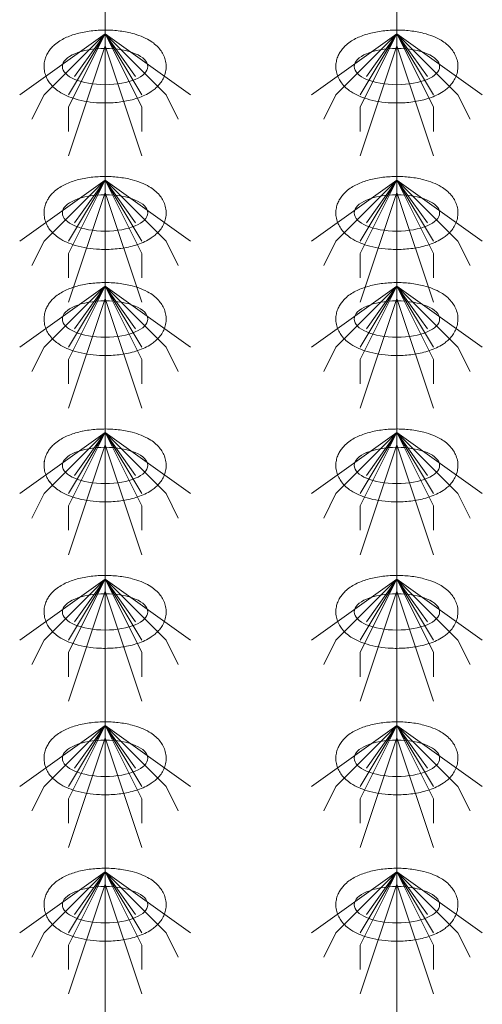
# Model space of a CAD drawing. Header units: metres. Extents: x 703769 to 722343, y 4313031 to 4317457.
# Tile 93 of 256: x 707762.14 to 707764.42, y 4313307.02 to 4313311.86. Entities that reach past the tile are written whole.
import ezdxf

# ---------------------------------------------------------------- set-up
doc = ezdxf.new("R2010")
doc.units = ezdxf.units.M
doc.header["$LTSCALE"] = 0.5
doc.layers.add('粗实线层', color=7, linetype='Continuous', lineweight=35)
doc.layers.add('设备', color=6, linetype='Continuous', lineweight=18)

# ---------------------------------------------------------------- blocks, each defined once
blk = doc.blocks.new('hh_1')
at = {"layer": '设备'}
for p, q in [((-268840, 164960), (-268910, 164910)), ((-268840, 164960), (-268890, 164910)), ((-268840, 164960), (-268870, 164900)), ((-268840, 164960), (-268870, 164910)), ((-268840, 164960), (-268865, 164925)), ((-268840, 164960), (-268790, 164910)), ((-268840, 164960), (-268815, 164925)), ((-268840, 164960), (-268770, 164910)), ((-268840, 164960), (-268810, 164910)), ((-268840, 164960), (-268810, 164900)), ((-268840, 164950), (-268870, 164860)), ((-268840, 164950), (-268810, 164860)), ((-268890, 164910), (-268900, 164890)), ((-268790, 164910), (-268780, 164890)), ((-268870, 164900), (-268870, 164880)), ((-268810, 164900), (-268810, 164880))]:
    blk.add_line(p, q, dxfattribs=at)
blk = doc.blocks.new('dawda')
at = {"layer": '设备', "color": 7}
for p, q in [((544647.28, 33373.42), (544647.28, 31373.38)), ((544886.44, 33373.42), (544886.44, 31373.38))]:
    blk.add_line(p, q, dxfattribs=at)
for centre in [(544647.28, 32957.5), (544886.43, 32957.5), (544647.28, 32837.5), (544886.43, 32837.5), (544647.28, 32750.55), (544886.44, 32750.55), (544647.28, 32630.55), (544647.28, 32630.55), (544886.43, 32630.55), (544886.44, 32630.55), (544647.28, 32510.55), (544886.43, 32510.55), (544647.28, 32390.55), (544886.43, 32390.55), (544647.28, 32270.55), (544886.43, 32270.55)]:
    blk.add_ellipse(centre, major_axis=(-35.04, 0), ratio=0.42498, dxfattribs=at)
for points in [[(544597.24, 32957.5), (544597.24, 32958.9), (544597.38, 32960.29), (544597.91, 32962.99), (544598.3, 32964.29), (544599.27, 32966.73), (544599.85, 32967.87), (544601.13, 32969.99), (544601.83, 32970.97), (544603.3, 32972.78), (544604.08, 32973.61), (544606.19, 32975.63), (544607.58, 32976.73), (544610.44, 32978.69), (544611.92, 32979.56), (544614.97, 32981.12), (544616.54, 32981.82), (544619.76, 32983.08), (544621.42, 32983.64), (544626.7, 32985.19), (544630.46, 32985.97), (544638.22, 32987.05), (544642.2, 32987.34), (544650.2, 32987.43), (544654.2, 32987.23), (544662.03, 32986.33), (544665.85, 32985.64), (544672.01, 32984.02), (544674.44, 32983.23), (544679.13, 32981.37), (544681.38, 32980.29), (544685.03, 32978.1), (544686.49, 32977.1), (544689.3, 32974.8), (544690.64, 32973.51), (544692.78, 32970.93), (544693.62, 32969.74), (544695.11, 32967.13), (544695.76, 32965.7), (544696.75, 32962.63), (544697.09, 32960.99), (544697.38, 32957.65), (544697.32, 32955.95), (544696.82, 32952.65), (544696.39, 32951.07), (544695.23, 32948.12), (544694.52, 32946.75), (544692.93, 32944.27), (544692.05, 32943.15), (544690.21, 32941.1), (544689.24, 32940.18), (544687.24, 32938.49), (544686.21, 32937.73), (544683.43, 32935.87), (544681.63, 32934.88), (544677.92, 32933.12), (544676, 32932.36), (544672.04, 32931.01), (544670, 32930.42), (544663.93, 32928.98), (544659.78, 32928.33), (544651.29, 32927.6), (544646.96, 32927.52), (544639.24, 32927.88), (544635.82, 32928.23), (544629.17, 32929.3), (544625.94, 32930.02), (544620.47, 32931.65), (544618.17, 32932.49), (544613.74, 32934.44), (544611.62, 32935.56), (544608.18, 32937.83), (544606.82, 32938.85), (544604.22, 32941.2), (544602.98, 32942.52), (544601.02, 32945.15), (544600.26, 32946.37), (544598.93, 32949.02), (544598.37, 32950.46), (544597.56, 32953.51), (544597.31, 32955.12), (544597.25, 32957), (544597.24, 32957.25), (544597.24, 32957.5)], [(544836.4, 32957.5), (544836.4, 32958.9), (544836.54, 32960.29), (544837.07, 32962.99), (544837.46, 32964.29), (544838.43, 32966.73), (544839, 32967.87), (544840.28, 32969.99), (544840.98, 32970.97), (544842.45, 32972.78), (544843.23, 32973.61), (544845.35, 32975.63), (544846.73, 32976.73), (544849.59, 32978.69), (544851.07, 32979.56), (544854.12, 32981.12), (544855.69, 32981.82), (544858.92, 32983.08), (544860.57, 32983.64), (544865.85, 32985.19), (544869.62, 32985.97), (544877.37, 32987.05), (544881.36, 32987.34), (544889.35, 32987.43), (544893.36, 32987.23), (544901.18, 32986.33), (544905, 32985.64), (544911.16, 32984.02), (544913.6, 32983.23), (544918.28, 32981.37), (544920.53, 32980.29), (544924.19, 32978.1), (544925.65, 32977.1), (544928.45, 32974.8), (544929.8, 32973.51), (544931.93, 32970.93), (544932.77, 32969.74), (544934.26, 32967.13), (544934.91, 32965.7), (544935.9, 32962.63), (544936.25, 32960.99), (544936.53, 32957.65), (544936.48, 32955.95), (544935.98, 32952.65), (544935.54, 32951.07), (544934.38, 32948.12), (544933.67, 32946.75), (544932.08, 32944.27), (544931.21, 32943.15), (544929.36, 32941.1), (544928.39, 32940.18), (544926.39, 32938.49), (544925.36, 32937.73), (544922.58, 32935.87), (544920.79, 32934.88), (544917.07, 32933.12), (544915.15, 32932.36), (544911.19, 32931.01), (544909.15, 32930.42), (544903.09, 32928.98), (544898.93, 32928.33), (544890.44, 32927.6), (544886.12, 32927.52), (544878.39, 32927.88), (544874.97, 32928.23), (544868.32, 32929.3), (544865.09, 32930.02), (544859.62, 32931.65), (544857.32, 32932.49), (544852.9, 32934.44), (544850.77, 32935.56), (544847.34, 32937.83), (544845.98, 32938.85), (544843.38, 32941.2), (544842.14, 32942.52), (544840.18, 32945.15), (544839.41, 32946.37), (544838.08, 32949.02), (544837.52, 32950.46), (544836.71, 32953.51), (544836.47, 32955.12), (544836.4, 32957), (544836.4, 32957.25), (544836.4, 32957.5)], [(544597.24, 32837.5), (544597.24, 32838.9), (544597.38, 32840.29), (544597.91, 32842.99), (544598.3, 32844.29), (544599.27, 32846.73), (544599.85, 32847.87), (544601.13, 32849.99), (544601.83, 32850.97), (544603.3, 32852.78), (544604.08, 32853.61), (544606.19, 32855.63), (544607.58, 32856.73), (544610.44, 32858.69), (544611.92, 32859.56), (544614.97, 32861.12), (544616.54, 32861.82), (544619.76, 32863.08), (544621.42, 32863.64), (544626.7, 32865.19), (544630.46, 32865.97), (544638.22, 32867.05), (544642.2, 32867.34), (544650.2, 32867.43), (544654.2, 32867.23), (544662.03, 32866.33), (544665.85, 32865.64), (544672.01, 32864.02), (544674.44, 32863.23), (544679.13, 32861.37), (544681.38, 32860.29), (544685.03, 32858.1), (544686.49, 32857.1), (544689.3, 32854.8), (544690.64, 32853.51), (544692.78, 32850.93), (544693.62, 32849.74), (544695.11, 32847.13), (544695.76, 32845.7), (544696.75, 32842.63), (544697.09, 32840.99), (544697.38, 32837.65), (544697.32, 32835.95), (544696.82, 32832.65), (544696.39, 32831.07), (544695.23, 32828.12), (544694.52, 32826.75), (544692.93, 32824.27), (544692.05, 32823.15), (544690.21, 32821.1), (544689.24, 32820.18), (544687.24, 32818.49), (544686.21, 32817.73), (544683.43, 32815.87), (544681.63, 32814.88), (544677.92, 32813.12), (544676, 32812.36), (544672.04, 32811.01), (544670, 32810.42), (544663.93, 32808.98), (544659.78, 32808.33), (544651.29, 32807.6), (544646.96, 32807.52), (544639.24, 32807.88), (544635.82, 32808.23), (544629.17, 32809.3), (544625.94, 32810.02), (544620.47, 32811.65), (544618.17, 32812.49), (544613.74, 32814.44), (544611.62, 32815.56), (544608.18, 32817.83), (544606.82, 32818.85), (544604.22, 32821.2), (544602.98, 32822.52), (544601.02, 32825.15), (544600.26, 32826.37), (544598.93, 32829.02), (544598.37, 32830.46), (544597.56, 32833.51), (544597.31, 32835.12), (544597.25, 32837), (544597.24, 32837.25), (544597.24, 32837.5)], [(544836.4, 32837.5), (544836.4, 32838.9), (544836.54, 32840.29), (544837.07, 32842.99), (544837.46, 32844.29), (544838.43, 32846.73), (544839, 32847.87), (544840.28, 32849.99), (544840.98, 32850.97), (544842.45, 32852.78), (544843.23, 32853.61), (544845.35, 32855.63), (544846.73, 32856.73), (544849.59, 32858.69), (544851.07, 32859.56), (544854.12, 32861.12), (544855.69, 32861.82), (544858.92, 32863.08), (544860.57, 32863.64), (544865.85, 32865.19), (544869.62, 32865.97), (544877.37, 32867.05), (544881.36, 32867.34), (544889.35, 32867.43), (544893.36, 32867.23), (544901.18, 32866.33), (544905, 32865.64), (544911.16, 32864.02), (544913.6, 32863.23), (544918.28, 32861.37), (544920.53, 32860.29), (544924.19, 32858.1), (544925.65, 32857.1), (544928.45, 32854.8), (544929.8, 32853.51), (544931.93, 32850.93), (544932.77, 32849.74), (544934.26, 32847.13), (544934.91, 32845.7), (544935.9, 32842.63), (544936.25, 32840.99), (544936.53, 32837.65), (544936.48, 32835.95), (544935.98, 32832.65), (544935.54, 32831.07), (544934.38, 32828.12), (544933.67, 32826.75), (544932.08, 32824.27), (544931.21, 32823.15), (544929.36, 32821.1), (544928.39, 32820.18), (544926.39, 32818.49), (544925.36, 32817.73), (544922.58, 32815.87), (544920.79, 32814.88), (544917.07, 32813.12), (544915.15, 32812.36), (544911.19, 32811.01), (544909.15, 32810.42), (544903.09, 32808.98), (544898.93, 32808.33), (544890.44, 32807.6), (544886.12, 32807.52), (544878.39, 32807.88), (544874.97, 32808.23), (544868.32, 32809.3), (544865.09, 32810.02), (544859.62, 32811.65), (544857.32, 32812.49), (544852.9, 32814.44), (544850.77, 32815.56), (544847.34, 32817.83), (544845.98, 32818.85), (544843.38, 32821.2), (544842.14, 32822.52), (544840.18, 32825.15), (544839.41, 32826.37), (544838.08, 32829.02), (544837.52, 32830.46), (544836.71, 32833.51), (544836.47, 32835.12), (544836.4, 32837), (544836.4, 32837.25), (544836.4, 32837.5)], [(544597.25, 32750.55), (544597.25, 32751.95), (544597.39, 32753.35), (544597.92, 32756.04), (544598.31, 32757.34), (544599.28, 32759.78), (544599.85, 32760.93), (544601.13, 32763.04), (544601.83, 32764.02), (544603.3, 32765.83), (544604.08, 32766.66), (544606.2, 32768.69), (544607.58, 32769.78), (544610.44, 32771.75), (544611.92, 32772.61), (544614.97, 32774.18), (544616.54, 32774.87), (544619.77, 32776.13), (544621.42, 32776.69), (544626.7, 32778.24), (544630.47, 32779.03), (544638.22, 32780.1), (544642.21, 32780.39), (544650.2, 32780.48), (544654.21, 32780.28), (544662.03, 32779.38), (544665.85, 32778.69), (544672.01, 32777.07), (544674.45, 32776.29), (544679.13, 32774.42), (544681.38, 32773.34), (544685.04, 32771.16), (544686.5, 32770.15), (544689.3, 32767.86), (544690.65, 32766.56), (544692.78, 32763.98), (544693.62, 32762.79), (544695.11, 32760.18), (544695.76, 32758.75), (544696.75, 32755.68), (544697.1, 32754.05), (544697.38, 32750.7), (544697.33, 32749), (544696.83, 32745.71), (544696.39, 32744.12), (544695.23, 32741.17), (544694.52, 32739.81), (544692.93, 32737.32), (544692.06, 32736.2), (544690.21, 32734.16), (544689.24, 32733.23), (544687.24, 32731.55), (544686.21, 32730.78), (544683.43, 32728.92), (544681.64, 32727.93), (544677.92, 32726.17), (544676, 32725.41), (544672.04, 32724.06), (544670, 32723.48), (544663.94, 32722.03), (544659.78, 32721.38), (544651.29, 32720.65), (544646.97, 32720.57), (544639.24, 32720.94), (544635.82, 32721.28), (544629.18, 32722.35), (544625.94, 32723.07), (544620.47, 32724.71), (544618.17, 32725.54), (544613.75, 32727.49), (544611.62, 32728.62), (544608.19, 32730.88), (544606.83, 32731.91), (544604.23, 32734.25), (544602.99, 32735.58), (544601.03, 32738.2), (544600.26, 32739.42), (544598.93, 32742.07), (544598.37, 32743.51), (544597.56, 32746.56), (544597.32, 32748.17), (544597.25, 32750.05), (544597.25, 32750.3), (544597.25, 32750.55)], [(544836.4, 32750.55), (544836.4, 32751.95), (544836.54, 32753.35), (544837.07, 32756.04), (544837.46, 32757.34), (544838.43, 32759.78), (544839.01, 32760.93), (544840.28, 32763.04), (544840.98, 32764.02), (544842.46, 32765.83), (544843.23, 32766.66), (544845.35, 32768.69), (544846.74, 32769.78), (544849.6, 32771.75), (544851.08, 32772.61), (544854.12, 32774.18), (544855.69, 32774.87), (544858.92, 32776.13), (544860.57, 32776.69), (544865.86, 32778.24), (544869.62, 32779.03), (544877.37, 32780.1), (544881.36, 32780.39), (544889.35, 32780.48), (544893.36, 32780.28), (544901.18, 32779.38), (544905, 32778.69), (544911.16, 32777.07), (544913.6, 32776.29), (544918.28, 32774.42), (544920.53, 32773.34), (544924.19, 32771.16), (544925.65, 32770.15), (544928.45, 32767.86), (544929.8, 32766.56), (544931.93, 32763.98), (544932.77, 32762.79), (544934.26, 32760.18), (544934.91, 32758.75), (544935.91, 32755.68), (544936.25, 32754.05), (544936.54, 32750.7), (544936.48, 32749), (544935.98, 32745.71), (544935.54, 32744.12), (544934.39, 32741.17), (544933.67, 32739.81), (544932.09, 32737.32), (544931.21, 32736.2), (544929.37, 32734.16), (544928.4, 32733.23), (544926.4, 32731.55), (544925.37, 32730.78), (544922.58, 32728.92), (544920.79, 32727.93), (544917.08, 32726.17), (544915.16, 32725.41), (544911.19, 32724.06), (544909.15, 32723.48), (544903.09, 32722.03), (544898.93, 32721.38), (544890.44, 32720.65), (544886.12, 32720.57), (544878.39, 32720.94), (544874.98, 32721.28), (544868.33, 32722.35), (544865.1, 32723.07), (544859.62, 32724.71), (544857.32, 32725.54), (544852.9, 32727.49), (544850.78, 32728.62), (544847.34, 32730.88), (544845.98, 32731.91), (544843.38, 32734.25), (544842.14, 32735.58), (544840.18, 32738.2), (544839.41, 32739.42), (544838.09, 32742.07), (544837.53, 32743.51), (544836.72, 32746.56), (544836.47, 32748.17), (544836.4, 32750.05), (544836.4, 32750.3), (544836.4, 32750.55)], [(544597.24, 32630.55), (544597.24, 32631.95), (544597.38, 32633.35), (544597.91, 32636.04), (544598.3, 32637.34), (544599.27, 32639.78), (544599.85, 32640.93), (544601.13, 32643.04), (544601.83, 32644.02), (544603.3, 32645.83), (544604.08, 32646.66), (544606.19, 32648.69), (544607.58, 32649.78), (544610.44, 32651.75), (544611.92, 32652.61), (544614.97, 32654.18), (544616.54, 32654.87), (544619.76, 32656.13), (544621.42, 32656.69), (544626.7, 32658.24), (544630.46, 32659.03), (544638.22, 32660.1), (544642.2, 32660.39), (544650.2, 32660.48), (544654.2, 32660.28), (544662.03, 32659.38), (544665.85, 32658.69), (544672.01, 32657.07), (544674.44, 32656.29), (544679.13, 32654.42), (544681.38, 32653.34), (544685.03, 32651.16), (544686.49, 32650.15), (544689.3, 32647.86), (544690.64, 32646.56), (544692.78, 32643.98), (544693.62, 32642.79), (544695.11, 32640.18), (544695.76, 32638.75), (544696.75, 32635.68), (544697.09, 32634.05), (544697.38, 32630.7), (544697.32, 32629), (544696.82, 32625.71), (544696.39, 32624.12), (544695.23, 32621.17), (544694.52, 32619.81), (544692.93, 32617.32), (544692.05, 32616.2), (544690.21, 32614.16), (544689.24, 32613.23), (544687.24, 32611.55), (544686.21, 32610.78), (544683.43, 32608.92), (544681.63, 32607.93), (544677.92, 32606.17), (544676, 32605.41), (544672.04, 32604.06), (544670, 32603.48), (544663.93, 32602.03), (544659.78, 32601.38), (544651.29, 32600.65), (544646.96, 32600.57), (544639.24, 32600.94), (544635.82, 32601.28), (544629.17, 32602.35), (544625.94, 32603.07), (544620.47, 32604.71), (544618.17, 32605.54), (544613.74, 32607.49), (544611.62, 32608.62), (544608.18, 32610.88), (544606.82, 32611.91), (544604.22, 32614.25), (544602.98, 32615.58), (544601.02, 32618.2), (544600.26, 32619.42), (544598.93, 32622.07), (544598.37, 32623.51), (544597.56, 32626.56), (544597.31, 32628.17), (544597.25, 32630.05), (544597.24, 32630.3), (544597.24, 32630.55)], [(544597.25, 32630.55), (544597.25, 32631.95), (544597.39, 32633.35), (544597.92, 32636.04), (544598.31, 32637.34), (544599.28, 32639.78), (544599.85, 32640.93), (544601.13, 32643.04), (544601.83, 32644.02), (544603.3, 32645.83), (544604.08, 32646.66), (544606.2, 32648.69), (544607.58, 32649.78), (544610.44, 32651.75), (544611.92, 32652.61), (544614.97, 32654.18), (544616.54, 32654.87), (544619.77, 32656.13), (544621.42, 32656.69), (544626.7, 32658.24), (544630.47, 32659.03), (544638.22, 32660.1), (544642.21, 32660.39), (544650.2, 32660.48), (544654.21, 32660.28), (544662.03, 32659.38), (544665.85, 32658.69), (544672.01, 32657.07), (544674.45, 32656.29), (544679.13, 32654.42), (544681.38, 32653.34), (544685.04, 32651.16), (544686.5, 32650.15), (544689.3, 32647.86), (544690.65, 32646.56), (544692.78, 32643.98), (544693.62, 32642.79), (544695.11, 32640.18), (544695.76, 32638.75), (544696.75, 32635.68), (544697.1, 32634.05), (544697.38, 32630.7), (544697.33, 32629), (544696.83, 32625.71), (544696.39, 32624.12), (544695.23, 32621.17), (544694.52, 32619.81), (544692.93, 32617.32), (544692.06, 32616.2), (544690.21, 32614.16), (544689.24, 32613.23), (544687.24, 32611.55), (544686.21, 32610.78), (544683.43, 32608.92), (544681.64, 32607.93), (544677.92, 32606.17), (544676, 32605.41), (544672.04, 32604.06), (544670, 32603.48), (544663.94, 32602.03), (544659.78, 32601.38), (544651.29, 32600.65), (544646.97, 32600.57), (544639.24, 32600.94), (544635.82, 32601.28), (544629.18, 32602.35), (544625.94, 32603.07), (544620.47, 32604.71), (544618.17, 32605.54), (544613.75, 32607.49), (544611.62, 32608.62), (544608.19, 32610.88), (544606.83, 32611.91), (544604.23, 32614.25), (544602.99, 32615.58), (544601.03, 32618.2), (544600.26, 32619.42), (544598.93, 32622.07), (544598.37, 32623.51), (544597.56, 32626.56), (544597.32, 32628.17), (544597.25, 32630.05), (544597.25, 32630.3), (544597.25, 32630.55)], [(544836.4, 32630.55), (544836.4, 32631.95), (544836.54, 32633.35), (544837.07, 32636.04), (544837.46, 32637.34), (544838.43, 32639.78), (544839, 32640.93), (544840.28, 32643.04), (544840.98, 32644.02), (544842.45, 32645.83), (544843.23, 32646.66), (544845.35, 32648.69), (544846.73, 32649.78), (544849.59, 32651.75), (544851.07, 32652.61), (544854.12, 32654.18), (544855.69, 32654.87), (544858.92, 32656.13), (544860.57, 32656.69), (544865.85, 32658.24), (544869.62, 32659.03), (544877.37, 32660.1), (544881.36, 32660.39), (544889.35, 32660.48), (544893.36, 32660.28), (544901.18, 32659.38), (544905, 32658.69), (544911.16, 32657.07), (544913.6, 32656.29), (544918.28, 32654.42), (544920.53, 32653.34), (544924.19, 32651.16), (544925.65, 32650.15), (544928.45, 32647.86), (544929.8, 32646.56), (544931.93, 32643.98), (544932.77, 32642.79), (544934.26, 32640.18), (544934.91, 32638.75), (544935.9, 32635.68), (544936.25, 32634.05), (544936.53, 32630.7), (544936.48, 32629), (544935.98, 32625.71), (544935.54, 32624.12), (544934.38, 32621.17), (544933.67, 32619.81), (544932.08, 32617.32), (544931.21, 32616.2), (544929.36, 32614.16), (544928.39, 32613.23), (544926.39, 32611.55), (544925.36, 32610.78), (544922.58, 32608.92), (544920.79, 32607.93), (544917.07, 32606.17), (544915.15, 32605.41), (544911.19, 32604.06), (544909.15, 32603.48), (544903.09, 32602.03), (544898.93, 32601.38), (544890.44, 32600.65), (544886.12, 32600.57), (544878.39, 32600.94), (544874.97, 32601.28), (544868.32, 32602.35), (544865.09, 32603.07), (544859.62, 32604.71), (544857.32, 32605.54), (544852.9, 32607.49), (544850.77, 32608.62), (544847.34, 32610.88), (544845.98, 32611.91), (544843.38, 32614.25), (544842.14, 32615.58), (544840.18, 32618.2), (544839.41, 32619.42), (544838.08, 32622.07), (544837.52, 32623.51), (544836.71, 32626.56), (544836.47, 32628.17), (544836.4, 32630.05), (544836.4, 32630.3), (544836.4, 32630.55)], [(544836.4, 32630.55), (544836.4, 32631.95), (544836.54, 32633.35), (544837.07, 32636.04), (544837.46, 32637.34), (544838.43, 32639.78), (544839.01, 32640.93), (544840.28, 32643.04), (544840.98, 32644.02), (544842.46, 32645.83), (544843.23, 32646.66), (544845.35, 32648.69), (544846.74, 32649.78), (544849.6, 32651.75), (544851.08, 32652.61), (544854.12, 32654.18), (544855.69, 32654.87), (544858.92, 32656.13), (544860.57, 32656.69), (544865.86, 32658.24), (544869.62, 32659.03), (544877.37, 32660.1), (544881.36, 32660.39), (544889.35, 32660.48), (544893.36, 32660.28), (544901.18, 32659.38), (544905, 32658.69), (544911.16, 32657.07), (544913.6, 32656.29), (544918.28, 32654.42), (544920.53, 32653.34), (544924.19, 32651.16), (544925.65, 32650.15), (544928.45, 32647.86), (544929.8, 32646.56), (544931.93, 32643.98), (544932.77, 32642.79), (544934.26, 32640.18), (544934.91, 32638.75), (544935.91, 32635.68), (544936.25, 32634.05), (544936.54, 32630.7), (544936.48, 32629), (544935.98, 32625.71), (544935.54, 32624.12), (544934.39, 32621.17), (544933.67, 32619.81), (544932.09, 32617.32), (544931.21, 32616.2), (544929.37, 32614.16), (544928.4, 32613.23), (544926.4, 32611.55), (544925.37, 32610.78), (544922.58, 32608.92), (544920.79, 32607.93), (544917.08, 32606.17), (544915.16, 32605.41), (544911.19, 32604.06), (544909.15, 32603.48), (544903.09, 32602.03), (544898.93, 32601.38), (544890.44, 32600.65), (544886.12, 32600.57), (544878.39, 32600.94), (544874.98, 32601.28), (544868.33, 32602.35), (544865.1, 32603.07), (544859.62, 32604.71), (544857.32, 32605.54), (544852.9, 32607.49), (544850.78, 32608.62), (544847.34, 32610.88), (544845.98, 32611.91), (544843.38, 32614.25), (544842.14, 32615.58), (544840.18, 32618.2), (544839.41, 32619.42), (544838.09, 32622.07), (544837.53, 32623.51), (544836.72, 32626.56), (544836.47, 32628.17), (544836.4, 32630.05), (544836.4, 32630.3), (544836.4, 32630.55)], [(544597.24, 32510.55), (544597.24, 32511.95), (544597.38, 32513.35), (544597.91, 32516.04), (544598.3, 32517.34), (544599.27, 32519.78), (544599.85, 32520.93), (544601.13, 32523.04), (544601.83, 32524.02), (544603.3, 32525.83), (544604.08, 32526.66), (544606.19, 32528.69), (544607.58, 32529.78), (544610.44, 32531.75), (544611.92, 32532.61), (544614.97, 32534.18), (544616.54, 32534.87), (544619.76, 32536.13), (544621.42, 32536.69), (544626.7, 32538.24), (544630.46, 32539.03), (544638.22, 32540.1), (544642.2, 32540.39), (544650.2, 32540.48), (544654.2, 32540.28), (544662.03, 32539.38), (544665.85, 32538.69), (544672.01, 32537.07), (544674.44, 32536.29), (544679.13, 32534.42), (544681.38, 32533.34), (544685.03, 32531.16), (544686.49, 32530.15), (544689.3, 32527.86), (544690.64, 32526.56), (544692.78, 32523.98), (544693.62, 32522.79), (544695.11, 32520.18), (544695.76, 32518.75), (544696.75, 32515.68), (544697.09, 32514.05), (544697.38, 32510.7), (544697.32, 32509), (544696.82, 32505.71), (544696.39, 32504.12), (544695.23, 32501.17), (544694.52, 32499.81), (544692.93, 32497.32), (544692.05, 32496.2), (544690.21, 32494.16), (544689.24, 32493.23), (544687.24, 32491.55), (544686.21, 32490.78), (544683.43, 32488.92), (544681.63, 32487.93), (544677.92, 32486.17), (544676, 32485.41), (544672.04, 32484.06), (544670, 32483.48), (544663.93, 32482.03), (544659.78, 32481.38), (544651.29, 32480.65), (544646.96, 32480.57), (544639.24, 32480.94), (544635.82, 32481.28), (544629.17, 32482.35), (544625.94, 32483.07), (544620.47, 32484.71), (544618.17, 32485.54), (544613.74, 32487.49), (544611.62, 32488.62), (544608.18, 32490.88), (544606.82, 32491.91), (544604.22, 32494.25), (544602.98, 32495.58), (544601.02, 32498.2), (544600.26, 32499.42), (544598.93, 32502.07), (544598.37, 32503.51), (544597.56, 32506.56), (544597.31, 32508.17), (544597.25, 32510.05), (544597.24, 32510.3), (544597.24, 32510.55)], [(544836.4, 32510.55), (544836.4, 32511.95), (544836.54, 32513.35), (544837.07, 32516.04), (544837.46, 32517.34), (544838.43, 32519.78), (544839, 32520.93), (544840.28, 32523.04), (544840.98, 32524.02), (544842.45, 32525.83), (544843.23, 32526.66), (544845.35, 32528.69), (544846.73, 32529.78), (544849.59, 32531.75), (544851.07, 32532.61), (544854.12, 32534.18), (544855.69, 32534.87), (544858.92, 32536.13), (544860.57, 32536.69), (544865.85, 32538.24), (544869.62, 32539.03), (544877.37, 32540.1), (544881.36, 32540.39), (544889.35, 32540.48), (544893.36, 32540.28), (544901.18, 32539.38), (544905, 32538.69), (544911.16, 32537.07), (544913.6, 32536.29), (544918.28, 32534.42), (544920.53, 32533.34), (544924.19, 32531.16), (544925.65, 32530.15), (544928.45, 32527.86), (544929.8, 32526.56), (544931.93, 32523.98), (544932.77, 32522.79), (544934.26, 32520.18), (544934.91, 32518.75), (544935.9, 32515.68), (544936.25, 32514.05), (544936.53, 32510.7), (544936.48, 32509), (544935.98, 32505.71), (544935.54, 32504.12), (544934.38, 32501.17), (544933.67, 32499.81), (544932.08, 32497.32), (544931.21, 32496.2), (544929.36, 32494.16), (544928.39, 32493.23), (544926.39, 32491.55), (544925.36, 32490.78), (544922.58, 32488.92), (544920.79, 32487.93), (544917.07, 32486.17), (544915.15, 32485.41), (544911.19, 32484.06), (544909.15, 32483.48), (544903.09, 32482.03), (544898.93, 32481.38), (544890.44, 32480.65), (544886.12, 32480.57), (544878.39, 32480.94), (544874.97, 32481.28), (544868.32, 32482.35), (544865.09, 32483.07), (544859.62, 32484.71), (544857.32, 32485.54), (544852.9, 32487.49), (544850.77, 32488.62), (544847.34, 32490.88), (544845.98, 32491.91), (544843.38, 32494.25), (544842.14, 32495.58), (544840.18, 32498.2), (544839.41, 32499.42), (544838.08, 32502.07), (544837.52, 32503.51), (544836.71, 32506.56), (544836.47, 32508.17), (544836.4, 32510.05), (544836.4, 32510.3), (544836.4, 32510.55)], [(544597.24, 32390.55), (544597.24, 32391.95), (544597.38, 32393.35), (544597.91, 32396.04), (544598.3, 32397.34), (544599.27, 32399.78), (544599.85, 32400.93), (544601.13, 32403.04), (544601.83, 32404.02), (544603.3, 32405.83), (544604.08, 32406.66), (544606.19, 32408.69), (544607.58, 32409.78), (544610.44, 32411.75), (544611.92, 32412.61), (544614.97, 32414.18), (544616.54, 32414.87), (544619.76, 32416.13), (544621.42, 32416.69), (544626.7, 32418.24), (544630.46, 32419.03), (544638.22, 32420.1), (544642.2, 32420.39), (544650.2, 32420.48), (544654.2, 32420.28), (544662.03, 32419.38), (544665.85, 32418.69), (544672.01, 32417.07), (544674.44, 32416.29), (544679.13, 32414.42), (544681.38, 32413.34), (544685.03, 32411.16), (544686.49, 32410.15), (544689.3, 32407.86), (544690.64, 32406.56), (544692.78, 32403.98), (544693.62, 32402.79), (544695.11, 32400.18), (544695.76, 32398.75), (544696.75, 32395.68), (544697.09, 32394.05), (544697.38, 32390.7), (544697.32, 32389), (544696.82, 32385.71), (544696.39, 32384.12), (544695.23, 32381.17), (544694.52, 32379.81), (544692.93, 32377.32), (544692.05, 32376.2), (544690.21, 32374.16), (544689.24, 32373.23), (544687.24, 32371.55), (544686.21, 32370.78), (544683.43, 32368.92), (544681.63, 32367.93), (544677.92, 32366.17), (544676, 32365.41), (544672.04, 32364.06), (544670, 32363.48), (544663.93, 32362.03), (544659.78, 32361.38), (544651.29, 32360.65), (544646.96, 32360.57), (544639.24, 32360.94), (544635.82, 32361.28), (544629.17, 32362.35), (544625.94, 32363.07), (544620.47, 32364.71), (544618.17, 32365.54), (544613.74, 32367.49), (544611.62, 32368.62), (544608.18, 32370.88), (544606.82, 32371.91), (544604.22, 32374.25), (544602.98, 32375.58), (544601.02, 32378.2), (544600.26, 32379.42), (544598.93, 32382.07), (544598.37, 32383.51), (544597.56, 32386.56), (544597.31, 32388.17), (544597.25, 32390.05), (544597.24, 32390.3), (544597.24, 32390.55)], [(544836.4, 32390.55), (544836.4, 32391.95), (544836.54, 32393.35), (544837.07, 32396.04), (544837.46, 32397.34), (544838.43, 32399.78), (544839, 32400.93), (544840.28, 32403.04), (544840.98, 32404.02), (544842.45, 32405.83), (544843.23, 32406.66), (544845.35, 32408.69), (544846.73, 32409.78), (544849.59, 32411.75), (544851.07, 32412.61), (544854.12, 32414.18), (544855.69, 32414.87), (544858.92, 32416.13), (544860.57, 32416.69), (544865.85, 32418.24), (544869.62, 32419.03), (544877.37, 32420.1), (544881.36, 32420.39), (544889.35, 32420.48), (544893.36, 32420.28), (544901.18, 32419.38), (544905, 32418.69), (544911.16, 32417.07), (544913.6, 32416.29), (544918.28, 32414.42), (544920.53, 32413.34), (544924.19, 32411.16), (544925.65, 32410.15), (544928.45, 32407.86), (544929.8, 32406.56), (544931.93, 32403.98), (544932.77, 32402.79), (544934.26, 32400.18), (544934.91, 32398.75), (544935.9, 32395.68), (544936.25, 32394.05), (544936.53, 32390.7), (544936.48, 32389), (544935.98, 32385.71), (544935.54, 32384.12), (544934.38, 32381.17), (544933.67, 32379.81), (544932.08, 32377.32), (544931.21, 32376.2), (544929.36, 32374.16), (544928.39, 32373.23), (544926.39, 32371.55), (544925.36, 32370.78), (544922.58, 32368.92), (544920.79, 32367.93), (544917.07, 32366.17), (544915.15, 32365.41), (544911.19, 32364.06), (544909.15, 32363.48), (544903.09, 32362.03), (544898.93, 32361.38), (544890.44, 32360.65), (544886.12, 32360.57), (544878.39, 32360.94), (544874.97, 32361.28), (544868.32, 32362.35), (544865.09, 32363.07), (544859.62, 32364.71), (544857.32, 32365.54), (544852.9, 32367.49), (544850.77, 32368.62), (544847.34, 32370.88), (544845.98, 32371.91), (544843.38, 32374.25), (544842.14, 32375.58), (544840.18, 32378.2), (544839.41, 32379.42), (544838.08, 32382.07), (544837.52, 32383.51), (544836.71, 32386.56), (544836.47, 32388.17), (544836.4, 32390.05), (544836.4, 32390.3), (544836.4, 32390.55)], [(544597.24, 32270.55), (544597.24, 32271.95), (544597.38, 32273.35), (544597.91, 32276.04), (544598.3, 32277.34), (544599.27, 32279.78), (544599.85, 32280.93), (544601.13, 32283.04), (544601.83, 32284.02), (544603.3, 32285.83), (544604.08, 32286.66), (544606.19, 32288.69), (544607.58, 32289.78), (544610.44, 32291.75), (544611.92, 32292.61), (544614.97, 32294.18), (544616.54, 32294.87), (544619.76, 32296.13), (544621.42, 32296.69), (544626.7, 32298.24), (544630.46, 32299.03), (544638.22, 32300.1), (544642.2, 32300.39), (544650.2, 32300.48), (544654.2, 32300.28), (544662.03, 32299.38), (544665.85, 32298.69), (544672.01, 32297.07), (544674.44, 32296.29), (544679.13, 32294.42), (544681.38, 32293.34), (544685.03, 32291.16), (544686.49, 32290.15), (544689.3, 32287.86), (544690.64, 32286.56), (544692.78, 32283.98), (544693.62, 32282.79), (544695.11, 32280.18), (544695.76, 32278.75), (544696.75, 32275.68), (544697.09, 32274.05), (544697.38, 32270.7), (544697.32, 32269), (544696.82, 32265.71), (544696.39, 32264.12), (544695.23, 32261.17), (544694.52, 32259.81), (544692.93, 32257.32), (544692.05, 32256.2), (544690.21, 32254.16), (544689.24, 32253.23), (544687.24, 32251.55), (544686.21, 32250.78), (544683.43, 32248.92), (544681.63, 32247.93), (544677.92, 32246.17), (544676, 32245.41), (544672.04, 32244.06), (544670, 32243.48), (544663.93, 32242.03), (544659.78, 32241.38), (544651.29, 32240.65), (544646.96, 32240.57), (544639.24, 32240.94), (544635.82, 32241.28), (544629.17, 32242.35), (544625.94, 32243.07), (544620.47, 32244.71), (544618.17, 32245.54), (544613.74, 32247.49), (544611.62, 32248.62), (544608.18, 32250.88), (544606.82, 32251.91), (544604.22, 32254.25), (544602.98, 32255.58), (544601.02, 32258.2), (544600.26, 32259.42), (544598.93, 32262.07), (544598.37, 32263.51), (544597.56, 32266.56), (544597.31, 32268.17), (544597.25, 32270.05), (544597.24, 32270.3), (544597.24, 32270.55)], [(544836.4, 32270.55), (544836.4, 32271.95), (544836.54, 32273.35), (544837.07, 32276.04), (544837.46, 32277.34), (544838.43, 32279.78), (544839, 32280.93), (544840.28, 32283.04), (544840.98, 32284.02), (544842.45, 32285.83), (544843.23, 32286.66), (544845.35, 32288.69), (544846.73, 32289.78), (544849.59, 32291.75), (544851.07, 32292.61), (544854.12, 32294.18), (544855.69, 32294.87), (544858.92, 32296.13), (544860.57, 32296.69), (544865.85, 32298.24), (544869.62, 32299.03), (544877.37, 32300.1), (544881.36, 32300.39), (544889.35, 32300.48), (544893.36, 32300.28), (544901.18, 32299.38), (544905, 32298.69), (544911.16, 32297.07), (544913.6, 32296.29), (544918.28, 32294.42), (544920.53, 32293.34), (544924.19, 32291.16), (544925.65, 32290.15), (544928.45, 32287.86), (544929.8, 32286.56), (544931.93, 32283.98), (544932.77, 32282.79), (544934.26, 32280.18), (544934.91, 32278.75), (544935.9, 32275.68), (544936.25, 32274.05), (544936.53, 32270.7), (544936.48, 32269), (544935.98, 32265.71), (544935.54, 32264.12), (544934.38, 32261.17), (544933.67, 32259.81), (544932.08, 32257.32), (544931.21, 32256.2), (544929.36, 32254.16), (544928.39, 32253.23), (544926.39, 32251.55), (544925.36, 32250.78), (544922.58, 32248.92), (544920.79, 32247.93), (544917.07, 32246.17), (544915.15, 32245.41), (544911.19, 32244.06), (544909.15, 32243.48), (544903.09, 32242.03), (544898.93, 32241.38), (544890.44, 32240.65), (544886.12, 32240.57), (544878.39, 32240.94), (544874.97, 32241.28), (544868.32, 32242.35), (544865.09, 32243.07), (544859.62, 32244.71), (544857.32, 32245.54), (544852.9, 32247.49), (544850.77, 32248.62), (544847.34, 32250.88), (544845.98, 32251.91), (544843.38, 32254.25), (544842.14, 32255.58), (544840.18, 32258.2), (544839.41, 32259.42), (544838.08, 32262.07), (544837.52, 32263.51), (544836.71, 32266.56), (544836.47, 32268.17), (544836.4, 32270.05), (544836.4, 32270.3), (544836.4, 32270.55)]]:
    blk.add_open_spline(points, degree=3, knots=[0, 0, 0, 0, 3.423083, 3.423083, 6.846165, 6.846165, 10.269248, 10.269248, 13.69233, 13.69233, 17.115413, 17.115413, 22.728666, 22.728666, 28.341919, 28.341919, 33.955172, 33.955172, 39.568425, 39.568425, 51.436002, 51.436002, 63.303578, 63.303578, 75.171154, 75.171154, 87.03873, 87.03873, 95.224368, 95.224368, 103.410005, 103.410005, 109.145122, 109.145122, 114.880238, 114.880238, 119.003115, 119.003115, 123.125991, 123.125991, 127.248868, 127.248868, 131.371745, 131.371745, 135.494621, 135.494621, 139.617498, 139.617498, 143.740375, 143.740375, 147.863251, 147.863251, 151.986128, 151.986128, 158.708917, 158.708917, 165.431705, 165.431705, 172.154493, 172.154493, 184.909814, 184.909814, 197.665135, 197.665135, 207.937, 207.937, 218.208864, 218.208864, 226.104489, 226.104489, 234.000115, 234.000115, 239.456, 239.456, 244.911884, 244.911884, 248.896322, 248.896322, 252.88076, 252.88076, 256.865198, 256.865198, 257.481358, 257.481358, 257.481358, 257.481358], dxfattribs=at)
at = {"layer": '设备', "color": 7, "xscale": -1}
for p in [(275807.28, -131975.61), (276046.43, -131975.61), (275807.28, -132095.61), (276046.43, -132095.61), (275807.28, -132182.56), (276046.44, -132182.56), (275807.28, -132302.56), (275807.28, -132302.56), (276046.43, -132302.56), (276046.44, -132302.56), (275807.28, -132422.56), (276046.43, -132422.56), (275807.28, -132542.56), (276046.43, -132542.56), (275807.28, -132662.56), (276046.43, -132662.56)]:
    blk.add_blockref('hh_1', p, dxfattribs=at)

msp = doc.modelspace()

# ---------------------------------------------------------------- block references
at = {"layer": '粗实线层', "xscale": 0.006, "yscale": 0.006, "zscale": 0.006}
msp.add_blockref('dawda', (704494.6802, 4313113.8882), dxfattribs=at)

doc.saveas('drawing.dxf')
